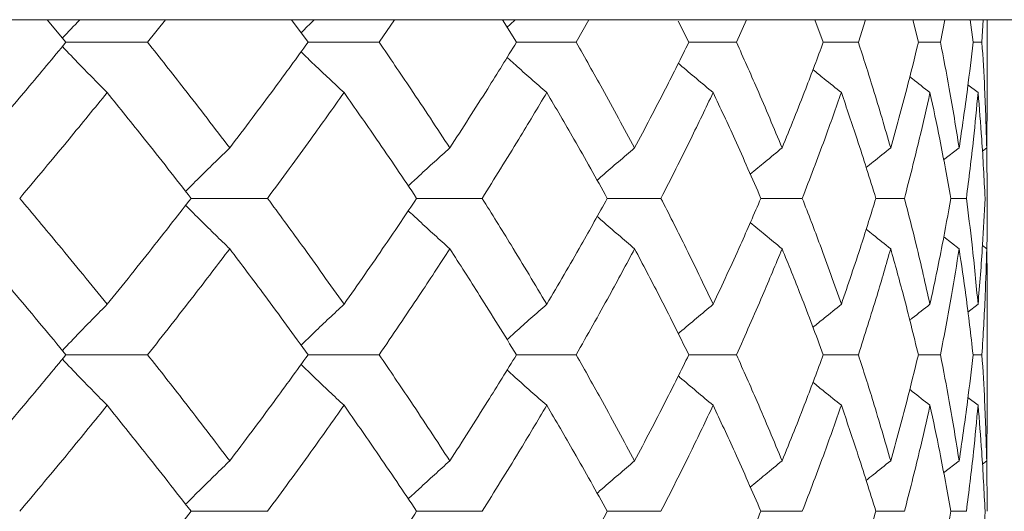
# Model space of a CAD drawing. Header units: inches. Extents: x -4 to 22.9, y -7.2 to 15.7.
# Tile 95 of 127: x 13.75 to 14.135, y 2.999 to 3.191. Entities that reach past the tile are written whole.
import ezdxf

# ---------------------------------------------------------------- set-up
doc = ezdxf.new("R2010")
doc.units = ezdxf.units.IN
doc.header["$MEASUREMENT"] = 0

msp = doc.modelspace()

# ---------------------------------------------------------------- linework, layer by layer
at = {"color": 7, "linetype": 'Continuous', "lineweight": 15}
for p, q in [((14.40306, 3.19092), (13.67446, 3.19092)), ((13.76843, 3.1821), (13.76103, 3.19092)), ((13.80032, 3.1821), (13.80726, 3.19092)), ((13.86301, 3.1821), (13.85652, 3.19092)), ((13.89075, 3.1821), (13.89675, 3.19092)), ((13.94441, 3.1821), (13.93891, 3.19092)), ((13.96771, 3.1821), (13.97268, 3.19092)), ((14.01175, 3.1821), (14.0076, 3.19029)), ((14.03034, 3.1821), (14.03424, 3.19092)), ((14.06427, 3.1821), (14.06091, 3.19092)), ((14.07796, 3.1821), (14.08075, 3.19092)), ((14.10142, 3.1821), (14.09918, 3.19092)), ((14.11005, 3.1821), (14.11169, 3.19092)), ((14.12278, 3.1821), (14.1217, 3.19092)), ((14.12625, 3.1821), (14.12674, 3.19092)), ((14.12834, 3.16159), (14.12834, 3.19092)), ((13.76843, 3.1821), (13.80032, 3.1821)), ((13.86301, 3.1821), (13.89075, 3.1821)), ((13.94441, 3.1821), (13.96771, 3.1821)), ((14.01175, 3.1821), (14.03034, 3.1821)), ((14.06427, 3.1821), (14.07796, 3.1821)), ((14.10142, 3.1821), (14.11005, 3.1821)), ((14.12278, 3.1821), (14.12625, 3.1821)), ((14.12472, 3.16247), (14.12079, 3.16551)), ((14.12811, 3.14083), (14.12831, 3.16159)), ((14.11733, 3.14083), (14.11128, 3.13612)), ((14.12811, 3.14083), (14.12642, 3.13953)), ((14.12834, 3.12114), (14.12811, 3.14129)), ((13.81731, 3.12114), (13.84716, 3.12114)), ((13.90542, 3.12114), (13.93097, 3.12114)), ((13.97989, 3.12114), (14.00086, 3.12114)), ((14.0399, 3.12114), (14.05606, 3.12114)), ((14.0848, 3.12114), (14.09597, 3.12114)), ((14.11409, 3.12114), (14.12015, 3.12114)), ((14.11733, 3.10144), (14.11132, 3.10612)), ((14.12811, 3.10144), (14.12646, 3.10271)), ((14.12472, 3.07974), (14.12075, 3.07666)), ((14.12834, 3.03942), (14.12834, 3.08062)), ((13.76843, 3.06002), (13.80032, 3.06002)), ((13.86301, 3.06002), (13.89075, 3.06002)), ((13.94441, 3.06002), (13.96771, 3.06002)), ((14.01175, 3.06002), (14.03034, 3.06002)), ((14.06427, 3.06002), (14.07796, 3.06002)), ((14.10142, 3.06002), (14.11005, 3.06002)), ((14.12278, 3.06002), (14.12625, 3.06002)), ((14.12472, 3.0403), (14.12079, 3.04335)), ((14.12811, 3.0186), (14.12831, 3.03942)), ((14.11733, 3.0186), (14.11128, 3.01389)), ((14.12811, 3.0186), (14.12642, 3.0173)), ((14.12834, 2.9989), (14.12812, 3.01845)), ((13.81731, 2.9989), (13.84716, 2.9989)), ((13.90542, 2.9989), (13.93097, 2.9989)), ((13.97989, 2.9989), (14.00086, 2.9989)), ((14.0399, 2.9989), (14.05606, 2.9989)), ((14.0848, 2.9989), (14.09597, 2.9989)), ((14.11409, 2.9989), (14.12015, 2.9989))]:
    msp.add_line(p, q, dxfattribs=at)
for points, knots in [([(13.77388, 3.19092), (13.77385, 3.19089), (13.77155, 3.18854), (13.76926, 3.18615), (13.76701, 3.18379)], [0, 0, 0, 0, 0.013314, 1, 1, 1, 1]), ([(13.86553, 3.19092), (13.86549, 3.19089), (13.86372, 3.18922), (13.86197, 3.18752), (13.86025, 3.18585)], [0, 0, 0, 0, 0.018747, 1, 1, 1, 1]), ([(13.94397, 3.19092), (13.94393, 3.19089), (13.94284, 3.18993), (13.94177, 3.18895), (13.94073, 3.188)], [0, 0, 0, 0, 0.032555, 1, 1, 1, 1]), ([(13.73359, 3.14083), (13.74018, 3.14854), (13.75196, 3.16231), (13.7634, 3.17605), (13.76843, 3.1821)], [0, 0, 0, 0, 0.560339, 1, 1, 1, 1]), ([(13.8324, 3.14083), (13.82651, 3.14854), (13.81599, 3.16231), (13.8051, 3.17605), (13.80032, 3.1821)], [0, 0, 0, 0, 0.560339, 1, 1, 1, 1]), ([(13.8324, 3.14083), (13.83822, 3.14854), (13.84859, 3.16231), (13.85861, 3.17605), (13.86301, 3.1821)], [0, 0, 0, 0, 0.560339, 1, 1, 1, 1]), ([(13.91837, 3.14083), (13.91332, 3.14854), (13.90431, 3.16231), (13.89489, 3.17605), (13.89075, 3.1821)], [0, 0, 0, 0, 0.560339, 1, 1, 1, 1]), ([(13.91837, 3.14083), (13.92334, 3.14854), (13.93221, 3.16231), (13.94069, 3.17605), (13.94441, 3.1821)], [0, 0, 0, 0, 0.560339, 1, 1, 1, 1]), ([(13.99056, 3.14083), (13.98641, 3.14854), (13.97899, 3.16231), (13.97115, 3.17605), (13.96771, 3.1821)], [0, 0, 0, 0, 0.560339, 1, 1, 1, 1]), ([(13.99056, 3.14083), (13.99463, 3.14854), (14.00189, 3.16231), (14.00874, 3.17605), (14.01175, 3.1821)], [0, 0, 0, 0, 0.560339, 1, 1, 1, 1]), ([(14.04818, 3.14083), (14.04496, 3.14854), (14.03923, 3.16231), (14.03305, 3.17605), (14.03034, 3.1821)], [0, 0, 0, 0, 0.560339, 1, 1, 1, 1]), ([(14.04818, 3.14083), (14.0513, 3.14854), (14.05688, 3.16231), (14.06201, 3.17605), (14.06427, 3.1821)], [0, 0, 0, 0, 0.560339, 1, 1, 1, 1]), ([(14.09059, 3.14083), (14.08835, 3.14854), (14.08436, 3.16231), (14.07991, 3.17605), (14.07796, 3.1821)], [0, 0, 0, 0, 0.560339, 1, 1, 1, 1]), ([(14.09059, 3.14083), (14.09273, 3.14854), (14.09656, 3.16231), (14.09994, 3.17605), (14.10142, 3.1821)], [0, 0, 0, 0, 0.560339, 1, 1, 1, 1]), ([(14.11733, 3.14083), (14.11609, 3.14854), (14.11389, 3.16231), (14.11122, 3.17605), (14.11005, 3.1821)], [0, 0, 0, 0, 0.560339, 1, 1, 1, 1]), ([(14.11733, 3.14083), (14.11847, 3.14854), (14.12051, 3.16231), (14.12208, 3.17605), (14.12278, 3.1821)], [0, 0, 0, 0, 0.560339, 1, 1, 1, 1]), ([(14.12811, 3.14083), (14.12788, 3.14854), (14.12749, 3.16231), (14.12663, 3.17605), (14.12625, 3.1821)], [0, 0, 0, 0, 0.560339, 1, 1, 1, 1]), ([(13.78453, 3.16247), (13.78274, 3.16427), (13.77915, 3.16788), (13.7733, 3.17384), (13.76927, 3.17805), (13.76702, 3.18041)], [0, 0, 0, 0, 0.305261, 0.610522, 1, 1, 1, 1]), ([(13.87705, 3.16247), (13.87511, 3.16427), (13.87123, 3.16788), (13.86562, 3.17316), (13.86198, 3.17667), (13.86025, 3.17833)], [0, 0, 0, 0, 0.344722, 0.689444, 1, 1, 1, 1]), ([(13.95624, 3.16247), (13.95418, 3.16427), (13.95004, 3.16788), (13.94487, 3.17245), (13.94178, 3.17523), (13.94074, 3.17618)], [0, 0, 0, 0, 0.398231, 0.796462, 1, 1, 1, 1]), ([(14.02124, 3.16247), (14.01906, 3.16427), (14.01472, 3.16788), (14.01018, 3.17169), (14.00783, 3.17371), (14.00762, 3.17389)], [0, 0, 0, 0, 0.477008, 0.954016, 1, 1, 1, 1]), ([(14.07132, 3.16247), (14.06906, 3.16427), (14.06535, 3.16723), (14.06167, 3.17023), (14.06023, 3.17141)], [0, 0, 0, 0, 0.607895, 1, 1, 1, 1]), ([(14.10594, 3.16247), (14.10363, 3.16427), (14.10099, 3.16632), (14.09838, 3.1684), (14.09805, 3.16865)], [0, 0, 0, 0, 0.876774, 1, 1, 1, 1]), ([(13.75035, 3.12114), (13.75682, 3.12886), (13.76838, 3.14265), (13.7796, 3.15641), (13.78453, 3.16247)], [0, 0, 0, 0, 0.560274, 1, 1, 1, 1]), ([(13.81731, 3.12114), (13.81128, 3.12886), (13.80054, 3.14265), (13.78942, 3.15641), (13.78453, 3.16247)], [0, 0, 0, 0, 0.5602736, 1, 1, 1, 1]), ([(13.84716, 3.12114), (13.85284, 3.12886), (13.86299, 3.14265), (13.87276, 3.15641), (13.87705, 3.16247)], [0, 0, 0, 0, 0.560274, 1, 1, 1, 1]), ([(13.90542, 3.12114), (13.90023, 3.12886), (13.89096, 3.14265), (13.8813, 3.15641), (13.87705, 3.16247)], [0, 0, 0, 0, 0.560274, 1, 1, 1, 1]), ([(13.93097, 3.12114), (13.9358, 3.12886), (13.94441, 3.14265), (13.95263, 3.15641), (13.95624, 3.16247)], [0, 0, 0, 0, 0.5602736, 1, 1, 1, 1]), ([(13.97989, 3.12114), (13.97558, 3.12886), (13.9679, 3.14265), (13.95981, 3.15641), (13.95624, 3.16247)], [0, 0, 0, 0, 0.560274, 1, 1, 1, 1]), ([(14.00086, 3.12114), (14.00478, 3.12886), (14.01177, 3.14265), (14.01835, 3.15641), (14.02124, 3.16247)], [0, 0, 0, 0, 0.560274, 1, 1, 1, 1]), ([(14.0399, 3.12114), (14.03653, 3.12886), (14.03052, 3.14265), (14.02407, 3.15641), (14.02124, 3.16247)], [0, 0, 0, 0, 0.5602736, 1, 1, 1, 1]), ([(14.05606, 3.12114), (14.05903, 3.12886), (14.06432, 3.14265), (14.06918, 3.15641), (14.07132, 3.16247)], [0, 0, 0, 0, 0.560274, 1, 1, 1, 1]), ([(14.0848, 3.12114), (14.0824, 3.12886), (14.07812, 3.14265), (14.0734, 3.15641), (14.07132, 3.16247)], [0, 0, 0, 0, 0.560274, 1, 1, 1, 1]), ([(14.09597, 3.12114), (14.09795, 3.12886), (14.10149, 3.14265), (14.10458, 3.15641), (14.10594, 3.16247)], [0, 0, 0, 0, 0.560274, 1, 1, 1, 1]), ([(14.11409, 3.12114), (14.11269, 3.12886), (14.11019, 3.14265), (14.10724, 3.15641), (14.10594, 3.16247)], [0, 0, 0, 0, 0.560274, 1, 1, 1, 1]), ([(14.12015, 3.12114), (14.12113, 3.12886), (14.12287, 3.14265), (14.12416, 3.15641), (14.12472, 3.16247)], [0, 0, 0, 0, 0.560274, 1, 1, 1, 1]), ([(14.12745, 3.12114), (14.12707, 3.12886), (14.12638, 3.14265), (14.12523, 3.15641), (14.12472, 3.16247)], [0, 0, 0, 0, 0.560274, 1, 1, 1, 1]), ([(13.8324, 3.14083), (13.83053, 3.13902), (13.82679, 3.13541), (13.82104, 3.12977), (13.81718, 3.12589), (13.81517, 3.12387)], [0, 0, 0, 0, 0.3232513, 0.6465027, 1, 1, 1, 1]), ([(13.91837, 3.14083), (13.91637, 3.13902), (13.91235, 3.13541), (13.90693, 3.13047), (13.90355, 3.1273), (13.90214, 3.12598)], [0, 0, 0, 0, 0.368669, 0.737339, 1, 1, 1, 1]), ([(13.99056, 3.14083), (13.98844, 3.13902), (13.9842, 3.13541), (13.97931, 3.1312), (13.97657, 3.12878), (13.97591, 3.1282)], [0, 0, 0, 0, 0.432564, 0.865127, 1, 1, 1, 1]), ([(14.04818, 3.14083), (14.04596, 3.13902), (14.0418, 3.13563), (14.03766, 3.13219), (14.03573, 3.13058)], [0, 0, 0, 0, 0.5317368, 1, 1, 1, 1]), ([(14.09059, 3.14083), (14.0883, 3.13903), (14.08509, 3.13649), (14.08191, 3.13392), (14.08099, 3.13318)], [0, 0, 0, 0, 0.7114015, 1, 1, 1, 1]), ([(13.78453, 3.07974), (13.77825, 3.08747), (13.76702, 3.10128), (13.75544, 3.11507), (13.75035, 3.12114)], [0, 0, 0, 0, 0.560136, 1, 1, 1, 1]), ([(13.78453, 3.07974), (13.79075, 3.08747), (13.80184, 3.10128), (13.81258, 3.11507), (13.81731, 3.12114)], [0, 0, 0, 0, 0.5601361, 1, 1, 1, 1]), ([(13.87705, 3.07974), (13.87158, 3.08747), (13.86179, 3.10128), (13.85163, 3.11507), (13.84716, 3.12114)], [0, 0, 0, 0, 0.560136, 1, 1, 1, 1]), ([(13.87705, 3.07974), (13.88245, 3.08747), (13.89209, 3.10128), (13.90135, 3.11507), (13.90542, 3.12114)], [0, 0, 0, 0, 0.5601361, 1, 1, 1, 1]), ([(13.95624, 3.07974), (13.95163, 3.08747), (13.94341, 3.10128), (13.93477, 3.11507), (13.93097, 3.12114)], [0, 0, 0, 0, 0.560136, 1, 1, 1, 1]), ([(13.95624, 3.07974), (13.96077, 3.08747), (13.96885, 3.10128), (13.97651, 3.11507), (13.97989, 3.12114)], [0, 0, 0, 0, 0.560136, 1, 1, 1, 1]), ([(14.02124, 3.07974), (14.01755, 3.08747), (14.01096, 3.10128), (14.00394, 3.11507), (14.00086, 3.12114)], [0, 0, 0, 0, 0.560136, 1, 1, 1, 1]), ([(14.02124, 3.07974), (14.02484, 3.08747), (14.03126, 3.10128), (14.03726, 3.11507), (14.0399, 3.12114)], [0, 0, 0, 0, 0.560136, 1, 1, 1, 1]), ([(14.07132, 3.07974), (14.06859, 3.08747), (14.06372, 3.10128), (14.0584, 3.11507), (14.05606, 3.12114)], [0, 0, 0, 0, 0.5601361, 1, 1, 1, 1]), ([(14.07132, 3.07974), (14.07395, 3.08747), (14.07866, 3.10128), (14.08292, 3.11507), (14.0848, 3.12114)], [0, 0, 0, 0, 0.560136, 1, 1, 1, 1]), ([(14.10594, 3.07974), (14.1042, 3.08747), (14.1011, 3.10128), (14.09754, 3.11507), (14.09597, 3.12114)], [0, 0, 0, 0, 0.5601361, 1, 1, 1, 1]), ([(14.10594, 3.07974), (14.10758, 3.08747), (14.11052, 3.10128), (14.113, 3.11507), (14.11409, 3.12114)], [0, 0, 0, 0, 0.560136, 1, 1, 1, 1]), ([(14.12472, 3.07974), (14.12399, 3.08747), (14.12269, 3.10128), (14.12093, 3.11507), (14.12015, 3.12114)], [0, 0, 0, 0, 0.560136, 1, 1, 1, 1]), ([(14.12472, 3.07974), (14.12536, 3.08747), (14.12649, 3.10128), (14.12716, 3.11507), (14.12745, 3.12114)], [0, 0, 0, 0, 0.560136, 1, 1, 1, 1]), ([(14.12811, 3.10076), (14.12814, 3.10149), (14.12836, 3.10828), (14.12835, 3.11507), (14.12834, 3.12114)], [0, 0, 0, 0, 0.10658, 1, 1, 1, 1]), ([(13.8324, 3.10144), (13.83053, 3.10325), (13.82679, 3.10686), (13.82104, 3.11251), (13.81718, 3.11638), (13.81517, 3.11841)], [0, 0, 0, 0, 0.323206, 0.646412, 1, 1, 1, 1]), ([(13.91837, 3.10144), (13.91637, 3.10325), (13.91235, 3.10686), (13.90694, 3.11181), (13.90355, 3.11498), (13.90215, 3.11629)], [0, 0, 0, 0, 0.368702, 0.737405, 1, 1, 1, 1]), ([(13.99056, 3.10144), (13.98844, 3.10325), (13.9842, 3.10686), (13.97932, 3.11107), (13.97658, 3.1135), (13.97593, 3.11407)], [0, 0, 0, 0, 0.432755, 0.865511, 1, 1, 1, 1]), ([(14.04818, 3.10144), (14.04596, 3.10324), (14.0418, 3.10664), (14.03768, 3.11008), (14.03575, 3.11168)], [0, 0, 0, 0, 0.5322892, 1, 1, 1, 1]), ([(14.09059, 3.10144), (14.08831, 3.10324), (14.0851, 3.10577), (14.08193, 3.10834), (14.08101, 3.10907)], [0, 0, 0, 0, 0.712979, 1, 1, 1, 1]), ([(13.76843, 3.06002), (13.76202, 3.06775), (13.75057, 3.08156), (13.73877, 3.09536), (13.73359, 3.10144)], [0, 0, 0, 0, 0.560071, 1, 1, 1, 1]), ([(13.80032, 3.06002), (13.8064, 3.06775), (13.81727, 3.08156), (13.82778, 3.09536), (13.8324, 3.10144)], [0, 0, 0, 0, 0.5600706, 1, 1, 1, 1]), ([(13.86301, 3.06002), (13.8574, 3.06775), (13.84737, 3.08156), (13.83697, 3.09536), (13.8324, 3.10144)], [0, 0, 0, 0, 0.560071, 1, 1, 1, 1]), ([(13.89075, 3.06002), (13.89601, 3.06775), (13.90541, 3.08156), (13.91441, 3.09536), (13.91837, 3.10144)], [0, 0, 0, 0, 0.560071, 1, 1, 1, 1]), ([(13.94441, 3.06002), (13.93966, 3.06775), (13.93117, 3.08156), (13.92228, 3.09536), (13.91837, 3.10144)], [0, 0, 0, 0, 0.560071, 1, 1, 1, 1]), ([(13.96771, 3.06002), (13.97208, 3.06775), (13.9799, 3.08156), (13.98731, 3.09536), (13.99056, 3.10144)], [0, 0, 0, 0, 0.560071, 1, 1, 1, 1]), ([(14.01175, 3.06002), (14.00791, 3.06775), (14.00105, 3.08156), (13.99377, 3.09536), (13.99056, 3.10144)], [0, 0, 0, 0, 0.560071, 1, 1, 1, 1]), ([(14.03034, 3.06002), (14.03378, 3.06775), (14.03994, 3.08156), (14.04566, 3.09536), (14.04818, 3.10144)], [0, 0, 0, 0, 0.560071, 1, 1, 1, 1]), ([(14.06427, 3.06002), (14.06139, 3.06775), (14.05623, 3.08156), (14.05064, 3.09536), (14.04818, 3.10144)], [0, 0, 0, 0, 0.5600706, 1, 1, 1, 1]), ([(14.07796, 3.06002), (14.08044, 3.06775), (14.08486, 3.08156), (14.08884, 3.09536), (14.09059, 3.10144)], [0, 0, 0, 0, 0.560071, 1, 1, 1, 1]), ([(14.10142, 3.06002), (14.09952, 3.06775), (14.09613, 3.08156), (14.09228, 3.09536), (14.09059, 3.10144)], [0, 0, 0, 0, 0.560071, 1, 1, 1, 1]), ([(14.11005, 3.06002), (14.11153, 3.06775), (14.11418, 3.08156), (14.11637, 3.09536), (14.11733, 3.10144)], [0, 0, 0, 0, 0.560071, 1, 1, 1, 1]), ([(14.12278, 3.06002), (14.12188, 3.06775), (14.12029, 3.08156), (14.11823, 3.09536), (14.11733, 3.10144)], [0, 0, 0, 0, 0.560071, 1, 1, 1, 1]), ([(14.12625, 3.06002), (14.12672, 3.06775), (14.12756, 3.08156), (14.12794, 3.09536), (14.12811, 3.10144)], [0, 0, 0, 0, 0.560071, 1, 1, 1, 1]), ([(14.12831, 3.08062), (14.12832, 3.08148), (14.1284, 3.08843), (14.12824, 3.09536), (14.12811, 3.10144)], [0, 0, 0, 0, 0.1249089, 1, 1, 1, 1]), ([(13.78453, 3.07974), (13.78274, 3.07793), (13.77916, 3.07432), (13.77331, 3.06832), (13.76928, 3.06409), (13.76701, 3.06172)], [0, 0, 0, 0, 0.3046918, 0.6093836, 1, 1, 1, 1]), ([(13.87705, 3.07974), (13.87511, 3.07793), (13.87123, 3.07432), (13.86563, 3.06901), (13.86198, 3.06548), (13.86025, 3.0638)], [0, 0, 0, 0, 0.344018, 0.688036, 1, 1, 1, 1]), ([(13.95624, 3.07974), (13.95418, 3.07793), (13.95005, 3.07432), (13.94487, 3.06972), (13.94178, 3.06692), (13.94073, 3.06596)], [0, 0, 0, 0, 0.39731, 0.79462, 1, 1, 1, 1]), ([(14.02124, 3.07974), (14.01907, 3.07793), (14.01473, 3.07431), (14.01018, 3.07049), (14.00783, 3.06845), (14.00761, 3.06826)], [0, 0, 0, 0, 0.4756973, 0.9513947, 1, 1, 1, 1]), ([(14.07132, 3.07974), (14.06907, 3.07793), (14.06535, 3.07495), (14.06166, 3.07193), (14.06021, 3.07074)], [0, 0, 0, 0, 0.60574, 1, 1, 1, 1]), ([(14.10594, 3.07974), (14.10363, 3.07794), (14.10098, 3.07587), (14.09836, 3.07377), (14.09802, 3.0735)], [0, 0, 0, 0, 0.872101, 1, 1, 1, 1]), ([(13.73359, 3.0186), (13.74018, 3.02633), (13.75196, 3.04013), (13.7634, 3.05394), (13.76843, 3.06002)], [0, 0, 0, 0, 0.559933, 1, 1, 1, 1]), ([(13.78453, 3.0403), (13.78274, 3.0421), (13.77916, 3.04572), (13.77331, 3.05171), (13.76928, 3.05594), (13.76702, 3.05832)], [0, 0, 0, 0, 0.304724, 0.609448, 1, 1, 1, 1]), ([(13.8324, 3.0186), (13.82651, 3.02633), (13.81599, 3.04013), (13.8051, 3.05394), (13.80032, 3.06002)], [0, 0, 0, 0, 0.559933, 1, 1, 1, 1]), ([(13.8324, 3.0186), (13.83821, 3.02633), (13.8486, 3.04013), (13.85861, 3.05394), (13.86301, 3.06002)], [0, 0, 0, 0, 0.559933, 1, 1, 1, 1]), ([(13.91837, 3.0186), (13.91332, 3.02633), (13.9043, 3.04013), (13.89489, 3.05394), (13.89075, 3.06002)], [0, 0, 0, 0, 0.559933, 1, 1, 1, 1]), ([(13.91837, 3.0186), (13.92334, 3.02633), (13.93221, 3.04013), (13.94068, 3.05394), (13.94441, 3.06002)], [0, 0, 0, 0, 0.559933, 1, 1, 1, 1]), ([(13.99056, 3.0186), (13.98641, 3.02633), (13.97899, 3.04013), (13.97115, 3.05394), (13.96771, 3.06002)], [0, 0, 0, 0, 0.559933, 1, 1, 1, 1]), ([(13.99056, 3.0186), (13.99463, 3.02633), (14.00189, 3.04013), (14.00874, 3.05394), (14.01175, 3.06002)], [0, 0, 0, 0, 0.559933, 1, 1, 1, 1]), ([(14.04818, 3.0186), (14.04497, 3.02633), (14.03923, 3.04013), (14.03305, 3.05394), (14.03034, 3.06002)], [0, 0, 0, 0, 0.559933, 1, 1, 1, 1]), ([(14.04818, 3.0186), (14.0513, 3.02633), (14.05688, 3.04013), (14.06201, 3.05394), (14.06427, 3.06002)], [0, 0, 0, 0, 0.559933, 1, 1, 1, 1]), ([(14.09059, 3.0186), (14.08835, 3.02633), (14.08436, 3.04013), (14.07991, 3.05394), (14.07796, 3.06002)], [0, 0, 0, 0, 0.559933, 1, 1, 1, 1]), ([(14.09059, 3.0186), (14.09273, 3.02633), (14.09656, 3.04013), (14.09993, 3.05394), (14.10142, 3.06002)], [0, 0, 0, 0, 0.559933, 1, 1, 1, 1]), ([(14.11733, 3.0186), (14.11609, 3.02633), (14.11389, 3.04013), (14.11122, 3.05394), (14.11005, 3.06002)], [0, 0, 0, 0, 0.559933, 1, 1, 1, 1]), ([(14.11733, 3.0186), (14.11847, 3.02633), (14.12051, 3.04013), (14.12208, 3.05394), (14.12278, 3.06002)], [0, 0, 0, 0, 0.559933, 1, 1, 1, 1]), ([(14.12811, 3.0186), (14.12788, 3.02633), (14.12749, 3.04013), (14.12663, 3.05394), (14.12625, 3.06002)], [0, 0, 0, 0, 0.559933, 1, 1, 1, 1]), ([(13.87705, 3.0403), (13.87511, 3.0421), (13.87123, 3.04572), (13.86563, 3.05103), (13.86198, 3.05456), (13.86025, 3.05623)], [0, 0, 0, 0, 0.344118, 0.688236, 1, 1, 1, 1]), ([(13.95624, 3.0403), (13.95418, 3.0421), (13.95005, 3.04572), (13.94487, 3.05031), (13.94179, 3.05312), (13.94074, 3.05407)], [0, 0, 0, 0, 0.39754, 0.795081, 1, 1, 1, 1]), ([(14.02124, 3.0403), (14.01907, 3.04211), (14.01473, 3.04572), (14.01019, 3.04955), (14.00783, 3.05158), (14.00762, 3.05177)], [0, 0, 0, 0, 0.4761973, 0.9523946, 1, 1, 1, 1]), ([(14.07132, 3.0403), (14.06907, 3.0421), (14.06536, 3.04508), (14.06168, 3.04809), (14.06023, 3.04928)], [0, 0, 0, 0, 0.6068899, 1, 1, 1, 1]), ([(14.10594, 3.0403), (14.10363, 3.0421), (14.10099, 3.04416), (14.09838, 3.04625), (14.09805, 3.04651)], [0, 0, 0, 0, 0.875383, 1, 1, 1, 1]), ([(13.75035, 2.9989), (13.75682, 3.00662), (13.76839, 3.02042), (13.7796, 3.03422), (13.78453, 3.0403)], [0, 0, 0, 0, 0.559868, 1, 1, 1, 1]), ([(13.81731, 2.9989), (13.81129, 3.00662), (13.80053, 3.02042), (13.78942, 3.03422), (13.78453, 3.0403)], [0, 0, 0, 0, 0.559868, 1, 1, 1, 1]), ([(13.84716, 2.9989), (13.85284, 3.00662), (13.86299, 3.02042), (13.87276, 3.03422), (13.87705, 3.0403)], [0, 0, 0, 0, 0.5598675, 1, 1, 1, 1]), ([(13.90542, 2.9989), (13.90023, 3.00662), (13.89096, 3.02042), (13.8813, 3.03422), (13.87705, 3.0403)], [0, 0, 0, 0, 0.5598675, 1, 1, 1, 1]), ([(13.93097, 2.9989), (13.9358, 3.00662), (13.94442, 3.02042), (13.95263, 3.03422), (13.95624, 3.0403)], [0, 0, 0, 0, 0.559868, 1, 1, 1, 1]), ([(13.97989, 2.9989), (13.97559, 3.00662), (13.9679, 3.02042), (13.95981, 3.03422), (13.95624, 3.0403)], [0, 0, 0, 0, 0.559868, 1, 1, 1, 1]), ([(14.00086, 2.9989), (14.00478, 3.00662), (14.01177, 3.02042), (14.01834, 3.03422), (14.02124, 3.0403)], [0, 0, 0, 0, 0.559868, 1, 1, 1, 1]), ([(14.0399, 2.9989), (14.03653, 3.00662), (14.03052, 3.02042), (14.02407, 3.03422), (14.02124, 3.0403)], [0, 0, 0, 0, 0.559868, 1, 1, 1, 1]), ([(14.05606, 2.9989), (14.05903, 3.00662), (14.06433, 3.02042), (14.06918, 3.03422), (14.07132, 3.0403)], [0, 0, 0, 0, 0.559868, 1, 1, 1, 1]), ([(14.0848, 2.9989), (14.0824, 3.00662), (14.07812, 3.02042), (14.0734, 3.03422), (14.07132, 3.0403)], [0, 0, 0, 0, 0.5598675, 1, 1, 1, 1]), ([(14.09597, 2.9989), (14.09795, 3.00662), (14.10149, 3.02042), (14.10458, 3.03422), (14.10594, 3.0403)], [0, 0, 0, 0, 0.559868, 1, 1, 1, 1]), ([(14.11409, 2.9989), (14.11269, 3.00662), (14.11019, 3.02042), (14.10724, 3.03422), (14.10594, 3.0403)], [0, 0, 0, 0, 0.559868, 1, 1, 1, 1]), ([(14.12015, 2.9989), (14.12113, 3.00662), (14.12287, 3.02042), (14.12416, 3.03422), (14.12472, 3.0403)], [0, 0, 0, 0, 0.559868, 1, 1, 1, 1]), ([(14.12745, 2.9989), (14.12707, 3.00662), (14.12638, 3.02042), (14.12523, 3.03422), (14.12472, 3.0403)], [0, 0, 0, 0, 0.559868, 1, 1, 1, 1]), ([(13.8324, 3.0186), (13.83053, 3.01679), (13.82679, 3.01318), (13.82104, 3.00753), (13.81718, 3.00365), (13.81517, 3.00162)], [0, 0, 0, 0, 0.323147, 0.646295, 1, 1, 1, 1]), ([(13.91837, 3.0186), (13.91637, 3.01679), (13.91235, 3.01318), (13.90694, 3.00823), (13.90355, 3.00506), (13.90214, 3.00374)], [0, 0, 0, 0, 0.368553, 0.737106, 1, 1, 1, 1]), ([(13.99056, 3.0186), (13.98844, 3.01679), (13.9842, 3.01317), (13.97932, 3.00896), (13.97657, 3.00654), (13.97592, 3.00596)], [0, 0, 0, 0, 0.432425, 0.864851, 1, 1, 1, 1]), ([(14.04818, 3.0186), (14.04596, 3.01679), (14.0418, 3.0134), (14.03766, 3.00995), (14.03573, 3.00834)], [0, 0, 0, 0, 0.531557, 1, 1, 1, 1]), ([(14.09059, 3.0186), (14.08831, 3.01679), (14.08509, 3.01426), (14.08191, 3.01169), (14.08099, 3.01094)], [0, 0, 0, 0, 0.711142, 1, 1, 1, 1]), ([(13.78453, 2.95757), (13.79075, 2.96528), (13.80185, 2.97904), (13.81258, 2.99283), (13.81731, 2.9989)], [0, 0, 0, 0, 0.55973, 1, 1, 1, 1]), ([(13.87705, 2.95757), (13.88245, 2.96528), (13.8921, 2.97904), (13.90135, 2.99283), (13.90542, 2.9989)], [0, 0, 0, 0, 0.55973, 1, 1, 1, 1]), ([(13.95624, 2.95757), (13.96077, 2.96528), (13.96885, 2.97904), (13.97651, 2.99283), (13.97989, 2.9989)], [0, 0, 0, 0, 0.55973, 1, 1, 1, 1]), ([(14.02124, 2.95757), (14.02484, 2.96528), (14.03127, 2.97904), (14.03726, 2.99283), (14.0399, 2.9989)], [0, 0, 0, 0, 0.55973, 1, 1, 1, 1]), ([(14.07132, 2.95757), (14.07395, 2.96528), (14.07866, 2.97904), (14.08292, 2.99283), (14.0848, 2.9989)], [0, 0, 0, 0, 0.55973, 1, 1, 1, 1]), ([(14.10594, 2.95757), (14.10758, 2.96528), (14.11052, 2.97904), (14.113, 2.99283), (14.11409, 2.9989)], [0, 0, 0, 0, 0.55973, 1, 1, 1, 1]), ([(14.12472, 2.95757), (14.12536, 2.96528), (14.12649, 2.97904), (14.12716, 2.99283), (14.12745, 2.9989)], [0, 0, 0, 0, 0.55973, 1, 1, 1, 1])]:
    msp.add_open_spline(points, degree=3, knots=knots, dxfattribs=at)

doc.saveas('drawing.dxf')
